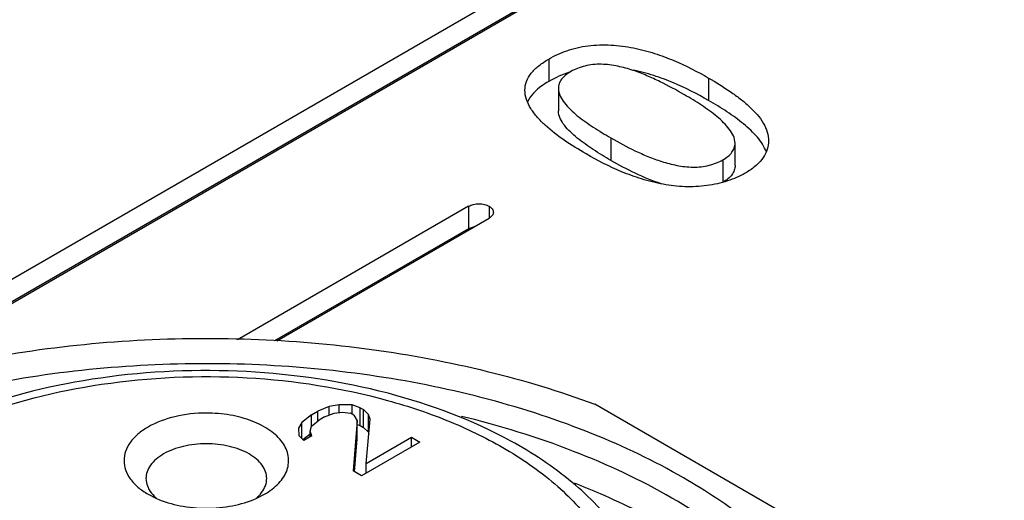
# Model space of a CAD drawing. Header units: inches. Extents: x 0 to 34, y 0 to 22.
# Tile 71 of 88: x 28.706 to 29.059, y 16.963 to 17.135. Entities that reach past the tile are written whole.
import ezdxf

# ---------------------------------------------------------------- set-up
doc = ezdxf.new("R2010")
doc.units = ezdxf.units.IN
doc.header["$LTSCALE"] = 1.87
doc.header["$MEASUREMENT"] = 0
doc.layers.get('0').update_dxf_attribs({"linetype": 'CONTINUOUS'})

msp = doc.modelspace()

# ---------------------------------------------------------------- linework, layer by layer
at = {"color": 7, "linetype": 'CONTINUOUS'}
for p, q in [((29.2832360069, 17.3766112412), (28.6690823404, 17.0220066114)), ((28.6764480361, 17.017753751), (29.2906017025, 17.3723583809)), ((29.2832360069, 17.3685751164), (28.6718264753, 17.0155549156)), ((28.8959713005, 17.1208249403), (28.8959713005, 17.1127888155)), ((28.9532990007, 17.1140220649), (28.9532990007, 17.1059859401)), ((28.8994225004, 17.1102732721), (28.8994225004, 17.1022371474)), ((28.918254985, 17.0925473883), (28.918254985, 17.0845112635)), ((28.9628014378, 17.0826027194), (28.9628014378, 17.0906388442)), ((28.9748139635, 17.0913577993), (28.974797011, 17.0907277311)), ((28.958405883, 17.0846648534), (28.958405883, 17.0766287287)), ((28.8672175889, 17.0680407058), (28.7842561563, 17.0201398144)), ((28.8672175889, 17.0680407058), (28.8672175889, 17.0600045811)), ((28.8745832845, 17.0680407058), (28.8745832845, 17.0637878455)), ((28.7983748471, 17.0197860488), (28.8745832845, 17.0637878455)), ((28.869258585, 17.0607267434), (28.8672175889, 17.0600045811)), ((28.8672175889, 17.0600045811), (28.7975953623, 17.01980558)), ((28.8207249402, 16.9968893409), (28.8172204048, 16.9962338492)), ((28.8254141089, 16.9968608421), (28.8207249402, 16.9968893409)), ((28.8207249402, 16.9940408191), (28.8207249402, 16.9968893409)), ((28.8283633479, 16.9958277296), (28.8254141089, 16.9968608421)), ((28.8254141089, 16.9935121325), (28.8254141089, 16.9968608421)), ((28.9900985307, 16.9522773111), (28.9124985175, 16.9970825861)), ((28.8108283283, 16.9932271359), (28.8073608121, 16.990541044)), ((28.8108283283, 16.9932271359), (28.8131482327, 16.9945666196)), ((28.8108283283, 16.9891659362), (28.8108283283, 16.9932271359)), ((28.8172204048, 16.9962338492), (28.8131482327, 16.9945666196)), ((28.8131482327, 16.9911822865), (28.8131482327, 16.9945666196)), ((28.8155298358, 16.9925217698), (28.8190220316, 16.9938541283)), ((28.8172204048, 16.9931667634), (28.8172204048, 16.9962338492)), ((28.8190220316, 16.9938541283), (28.8219465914, 16.9941747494)), ((28.8219465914, 16.9941747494), (28.8248834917, 16.9938185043)), ((28.8260681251, 16.9931345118), (28.8248834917, 16.9938185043)), ((28.8260681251, 16.9931345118), (28.827277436, 16.9910967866)), ((28.8283633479, 16.9958277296), (28.8295479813, 16.9951437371)), ((28.8283633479, 16.9893988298), (28.8283633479, 16.9958277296)), ((28.8313372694, 16.9934408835), (28.8295479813, 16.9951437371)), ((28.8295479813, 16.9887148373), (28.8295479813, 16.9951437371)), ((28.8313372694, 16.9870119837), (28.8313372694, 16.9934408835)), ((28.8319542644, 16.9917451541), (28.8313372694, 16.9934408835)), ((28.8073608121, 16.990541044), (28.8062255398, 16.9885175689)), ((28.8073608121, 16.9847766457), (28.8073608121, 16.990541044)), ((28.8109023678, 16.9891659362), (28.8132099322, 16.9911822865)), ((28.8155298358, 16.9925217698), (28.8132099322, 16.9911822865)), ((28.827277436, 16.9910967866), (28.8258460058, 16.973170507)), ((28.827277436, 16.9846678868), (28.827277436, 16.9910967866)), ((28.827277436, 16.9897792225), (28.8283633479, 16.9893988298)), ((28.8304858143, 16.9758494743), (28.8319542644, 16.9917451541)), ((28.8062255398, 16.9885175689), (28.8062748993, 16.9858101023)), ((28.8077980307, 16.9844508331), (28.8103470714, 16.9864254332)), ((28.8103470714, 16.987477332), (28.8109023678, 16.9891659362)), ((28.8103470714, 16.9854253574), (28.8103470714, 16.987477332)), ((28.8109640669, 16.9857816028), (28.8103470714, 16.987477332)), ((28.8283633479, 16.9893988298), (28.8295479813, 16.9887148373)), ((28.8295479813, 16.9887148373), (28.8313372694, 16.9870119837)), ((28.8313372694, 16.9870119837), (28.8314806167, 16.9866180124)), ((28.8062748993, 16.9858101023), (28.8080641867, 16.9841072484)), ((28.8109640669, 16.9857816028), (28.8080641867, 16.9841072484)), ((28.8263367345, 16.9728871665), (28.827277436, 16.9846678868)), ((28.8496867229, 16.9835158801), (28.8288075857, 16.971460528)), ((28.8304858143, 16.9758494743), (28.8467251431, 16.9852258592)), ((28.8467251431, 16.9852258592), (28.8496867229, 16.9835158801)), ((28.8467251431, 16.9818059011), (28.8467251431, 16.9852258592)), ((28.8304858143, 16.9724295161), (28.8304858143, 16.9758494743)), ((28.8288075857, 16.971460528), (28.8258460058, 16.973170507)), ((28.7522528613, 16.9647977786), (28.7552580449, 16.963283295)), ((28.7910086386, 16.9632865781), (28.7940070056, 16.9647977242))]:
    msp.add_line(p, q, dxfattribs=at)
for centre, radius, start, end in [((28.9146024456, 17.0805507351), 0.0372345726, 107.4202765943, 120.02462783), ((28.7643859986, 16.9742025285), 0.0141684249, 225.0569236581, 230.0114484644), ((28.7818657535, 16.9742157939), 0.0141834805, 310.0059314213, 314.9281552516)]:
    msp.add_arc(centre, radius, start, end, dxfattribs=at)
for points, knots in [([(28.8959713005, 17.1208249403), (28.8980215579, 17.1220087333), (28.9025826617, 17.1240937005), (28.9101560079, 17.1258514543), (28.9182877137, 17.1260604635), (28.9263145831, 17.1249930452), (28.9338703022, 17.1230110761), (28.9429384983, 17.1195589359), (28.949285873, 17.1163391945), (28.9532990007, 17.1140220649)], [0, 0, 0, 0, 0.1175088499, 0.2471805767, 0.3831748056, 0.5189357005, 0.6478696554, 0.7699908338, 1, 1, 1, 1]), ([(28.8874101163, 17.1096607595), (28.8874101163, 17.1107139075), (28.8878376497, 17.1129287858), (28.8896625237, 17.1159582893), (28.8924774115, 17.1186253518), (28.8947431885, 17.1201158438), (28.8959713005, 17.1208249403)], [0, 0, 0, 0, 0.2149414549, 0.4485260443, 0.7105689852, 1, 1, 1, 1]), ([(28.9446634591, 17.108016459), (28.9417891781, 17.1096760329), (28.9373540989, 17.1120763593), (28.9311606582, 17.1149338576), (28.9261305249, 17.1168820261), (28.9216242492, 17.1181154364), (28.9177986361, 17.1187716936), (28.9148190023, 17.1190108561), (28.9118385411, 17.1188996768), (28.9089638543, 17.1183818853), (28.906307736, 17.1175452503), (28.9046723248, 17.1167783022), (28.9039262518, 17.1163475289)], [0, 0, 0, 0, 0.2293744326, 0.3481415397, 0.4712193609, 0.601783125, 0.6701993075, 0.7392378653, 0.8080025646, 0.8757108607, 0.9404616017, 1, 1, 1, 1]), ([(28.9532990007, 17.1059859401), (28.9492236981, 17.1083389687), (28.9427719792, 17.1116067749), (28.9335428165, 17.1150847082), (28.9285419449, 17.116365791), (28.9259432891, 17.1168591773)], [0, 0, 0, 0, 0.4776295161, 0.7315313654, 1, 1, 1, 1]), ([(28.9039262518, 17.1163475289), (28.9032634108, 17.1159648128), (28.9020476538, 17.1151557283), (28.9005527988, 17.1136977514), (28.8996288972, 17.1120342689), (28.8994225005, 17.1108427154), (28.8994225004, 17.1102732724)], [0, 0, 0, 0, 0.2902058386, 0.5515301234, 0.7840910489, 1, 1, 1, 1]), ([(28.9532990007, 17.1140220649), (28.9559489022, 17.1124920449), (28.9598163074, 17.1101197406), (28.9646378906, 17.1066355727), (28.9678949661, 17.1039309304), (28.9707199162, 17.1010637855), (28.9729799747, 17.0980208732), (28.9744677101, 17.0947679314), (28.9748148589, 17.0924713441), (28.9748148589, 17.0913577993)], [0, 0, 0, 0, 0.2825042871, 0.4182932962, 0.5489541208, 0.6729265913, 0.7891136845, 0.8971920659, 1, 1, 1, 1]), ([(28.8959713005, 17.1127888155), (28.8951164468, 17.1122952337), (28.8921350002, 17.1104096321), (28.8894182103, 17.1078124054), (28.8883152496, 17.1055010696)], [0, 0, 0, 0, 0.2782073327, 1, 1, 1, 1]), ([(28.8994225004, 17.1102732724), (28.8994225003, 17.1084077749), (28.9010013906, 17.1056088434), (28.9037060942, 17.1026661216), (28.9062305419, 17.1004536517), (28.9090097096, 17.0983772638), (28.9129942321, 17.0956684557), (28.9161244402, 17.0937775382), (28.918254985, 17.0925473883)], [0, 0, 0, 0, 0.2105655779, 0.330551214, 0.4564158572, 0.5874701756, 0.7223103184, 1, 1, 1, 1]), ([(28.9093307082, 17.0868185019), (28.9066711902, 17.0883540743), (28.9016013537, 17.0915034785), (28.8957388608, 17.095932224), (28.8918354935, 17.0998720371), (28.8895066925, 17.1029494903), (28.8878648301, 17.1061991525), (28.8874101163, 17.1085352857), (28.8874101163, 17.1096607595)], [0, 0, 0, 0, 0.2808371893, 0.5455455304, 0.6693861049, 0.7869607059, 0.8970774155, 1, 1, 1, 1]), ([(28.9628014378, 17.0906388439), (28.9628014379, 17.0924550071), (28.9613137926, 17.0951864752), (28.958725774, 17.0980838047), (28.9563043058, 17.1002571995), (28.9536285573, 17.1023006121), (28.9497767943, 17.1049670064), (28.9467379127, 17.1068186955), (28.9446634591, 17.108016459)], [0, 0, 0, 0, 0.2109571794, 0.3305448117, 0.4561141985, 0.586981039, 0.7217600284, 1, 1, 1, 1]), ([(28.9740371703, 17.0875094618), (28.9733197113, 17.0894321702), (28.9708513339, 17.093133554), (28.9658380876, 17.0977742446), (28.9598560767, 17.1020655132), (28.9555365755, 17.1046939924), (28.9532990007, 17.1059859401)], [0, 0, 0, 0, 0.2183234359, 0.4623267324, 0.725126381, 1, 1, 1, 1]), ([(28.918254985, 17.0845112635), (28.9161244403, 17.0857414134), (28.9129942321, 17.087632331), (28.9090097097, 17.090341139), (28.906230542, 17.0924175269), (28.9037060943, 17.0946299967), (28.9010013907, 17.0975727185), (28.8994225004, 17.10037165), (28.8994225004, 17.1022371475)], [0, 0, 0, 0, 0.2776896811, 0.4125298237, 0.543584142, 0.6694487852, 0.7894344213, 1, 1, 1, 1]), ([(28.918254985, 17.0925473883), (28.9210784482, 17.090917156), (28.925452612, 17.0885765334), (28.931579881, 17.0858277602), (28.9365737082, 17.0839834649), (28.9419739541, 17.0825817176), (28.9467539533, 17.0819837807), (28.9506461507, 17.0821663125), (28.9534642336, 17.0826798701), (28.9560702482, 17.083494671), (28.9576749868, 17.0842428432), (28.958405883, 17.0846648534)], [0, 0, 0, 0, 0.2291906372, 0.348271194, 0.4719057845, 0.6029273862, 0.7398845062, 0.8084958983, 0.8760937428, 0.9406705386, 1, 1, 1, 1]), ([(28.958405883, 17.0846648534), (28.959056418, 17.0850404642), (28.9602479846, 17.0858358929), (28.9617068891, 17.087273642), (28.9626030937, 17.0889105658), (28.9628014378, 17.0900797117), (28.9628014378, 17.0906388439)], [0, 0, 0, 0, 0.2903397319, 0.5514238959, 0.7838904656, 1, 1, 1, 1]), ([(28.974797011, 17.0907277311), (28.974739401, 17.0897032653), (28.9742144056, 17.0875794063), (28.9724414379, 17.0846645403), (28.9697866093, 17.0820378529), (28.9676252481, 17.0805840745), (28.9664482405, 17.0799044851)], [0, 0, 0, 0, 0.2168387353, 0.4522977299, 0.7127834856, 1, 1, 1, 1]), ([(28.9370041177, 17.0759402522), (28.9343985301, 17.0764415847), (28.9293494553, 17.07768552), (28.9199743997, 17.0810752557), (28.9134587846, 17.0844350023), (28.9093307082, 17.0868185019)], [0, 0, 0, 0, 0.2665414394, 0.5211610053, 1, 1, 1, 1]), ([(28.9367057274, 17.0760011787), (28.9333730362, 17.0770336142), (28.9270920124, 17.0796682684), (28.9211070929, 17.0828644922), (28.918254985, 17.0845112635)], [0, 0, 0, 0, 0.5144171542, 1, 1, 1, 1]), ([(28.9628014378, 17.0826027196), (28.9628014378, 17.0820435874), (28.9626030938, 17.0808744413), (28.9617068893, 17.0792375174), (28.9602479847, 17.0777997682), (28.959056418, 17.0770043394), (28.958405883, 17.0766287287)], [0, 0, 0, 0, 0.2161095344, 0.4485761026, 0.709660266, 1, 1, 1, 1]), ([(28.9664482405, 17.0799044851), (28.9644563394, 17.0787543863), (28.9599642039, 17.076849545), (28.9526268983, 17.0751902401), (28.9448053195, 17.0748489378), (28.9395609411, 17.0754375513), (28.9370041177, 17.0759402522)], [0, 0, 0, 0, 0.2279086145, 0.4795229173, 0.7418018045, 1, 1, 1, 1]), ([(28.8672175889, 17.0680407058), (28.867736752, 17.0683404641), (28.8689546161, 17.0687716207), (28.8709004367, 17.0690000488), (28.8728462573, 17.0687716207), (28.8740641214, 17.0683404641), (28.8745832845, 17.0680407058)], [0, 0, 0, 0, 0.2356545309, 0.5, 0.7643454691, 1, 1, 1, 1]), ([(28.8745832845, 17.0680407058), (28.8750097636, 17.0677944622), (28.875737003, 17.067220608), (28.8761079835, 17.0663233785), (28.8761079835, 17.0659142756)], [0, 0, 0, 0, 0.5462310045, 1, 1, 1, 1]), ([(28.8761079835, 17.0659142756), (28.8761079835, 17.0655051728), (28.875737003, 17.0646079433), (28.8750097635, 17.0640340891), (28.8745832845, 17.0637878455)], [0, 0, 0, 0, 0.4537689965, 1, 1, 1, 1]), ([(28.5907854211, 16.977091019), (28.6015039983, 16.9832797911), (28.6246894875, 16.994422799), (28.6622827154, 17.0070239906), (28.7029909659, 17.0158211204), (28.7456675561, 17.0205636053), (28.7891166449, 17.0211217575), (28.8321173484, 17.0174775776), (28.8734543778, 17.0097374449), (28.8998824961, 17.0017616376), (28.9124985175, 16.9970825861)], [0, 0, 0, 0, 0.1120242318, 0.2319800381, 0.358118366, 0.4882600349, 0.619988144, 0.7507932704, 0.8782113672, 1, 1, 1, 1]), ([(28.9443388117, 16.9706614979), (28.933837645, 16.9767247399), (28.9110561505, 16.987583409), (28.874068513, 16.9996701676), (28.8340069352, 17.0078599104), (28.7920942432, 17.0118993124), (28.7496028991, 17.0116686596), (28.707828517, 17.0071738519), (28.668041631, 16.9985515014), (28.6314452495, 16.9860592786), (28.5991352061, 16.9700602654), (28.572070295, 16.9509952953), (28.5510689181, 16.9293468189), (28.5368592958, 16.9056237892), (28.5301520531, 16.8804759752), (28.5314588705, 16.8549141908), (28.5406561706, 16.8301437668), (28.5511340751, 16.8154529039), (28.5572728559, 16.8084770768)], [0, 0, 0, 0, 0.0658154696, 0.1364387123, 0.2107361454, 0.2873006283, 0.3645804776, 0.4409746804, 0.5149406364, 0.5850968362, 0.650340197, 0.7099854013, 0.7639373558, 0.8128899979, 0.8584721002, 0.9031295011, 0.9495644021, 1, 1, 1, 1]), ([(28.882339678, 16.9838782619), (28.8685215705, 16.9914330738), (28.8373587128, 17.0030418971), (28.7872980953, 17.0104056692), (28.7358841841, 17.008247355), (28.7024794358, 17.0001813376), (28.6869255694, 16.9943465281)], [0, 0, 0, 0, 0.2353303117, 0.4911535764, 0.7517622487, 1, 1, 1, 1]), ([(28.6879318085, 16.9917199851), (28.7031965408, 16.9977672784), (28.7363513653, 17.0060862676), (28.7874298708, 17.0082768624), (28.8296861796, 17.0017664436), (28.8604531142, 16.9914001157), (28.8743329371, 16.9846269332), (28.8807228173, 16.9808593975)], [0, 0, 0, 0, 0.247901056, 0.5107690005, 0.7677517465, 0.8880013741, 1, 1, 1, 1]), ([(28.7731298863, 16.9939023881), (28.7693385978, 16.9939023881), (28.7621054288, 16.9931182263), (28.7552149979, 16.9906202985), (28.7522511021, 16.9889089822)], [0, 0, 0, 0, 0.5255637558, 1, 1, 1, 1]), ([(28.7940086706, 16.9647986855), (28.7958971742, 16.9658890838), (28.7991905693, 16.9683102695), (28.8019694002, 16.9725082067), (28.802728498, 16.9759957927), (28.8025817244, 16.9794795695), (28.8005336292, 16.9838698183), (28.7958273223, 16.9881278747), (28.7893527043, 16.9913845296), (28.7815841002, 16.9934379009), (28.7759976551, 16.9939023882), (28.7731298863, 16.9939023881)], [0, 0, 0, 0, 0.1244148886, 0.2297936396, 0.2782071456, 0.3259383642, 0.4265426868, 0.5441702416, 0.6819803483, 0.8363853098, 1, 1, 1, 1]), ([(28.9401629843, 16.9634287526), (28.9288932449, 16.9699357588), (28.9042810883, 16.981436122), (28.8783510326, 16.9893963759), (28.8647172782, 16.9927074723)], [0, 0, 0, 0, 0.4812028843, 1, 1, 1, 1]), ([(28.7522511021, 16.9889089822), (28.7509554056, 16.9881608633), (28.7486046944, 16.9865413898), (28.7457952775, 16.9835894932), (28.74401832, 16.9803200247), (28.7434022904, 16.9768530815), (28.7440186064, 16.9733857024), (28.7457969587, 16.9701175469), (28.7486054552, 16.9671647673), (28.7509566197, 16.9655460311), (28.7522528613, 16.9647977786)], [0, 0, 0, 0, 0.1448477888, 0.2745392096, 0.3911020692, 0.4999943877, 0.6088845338, 0.7254776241, 0.8551000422, 1, 1, 1, 1]), ([(28.7731298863, 16.9829277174), (28.7703495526, 16.9829277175), (28.7650451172, 16.9823527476), (28.7599920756, 16.9805208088), (28.757818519, 16.9792658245)], [0, 0, 0, 0, 0.5255649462, 1, 1, 1, 1]), ([(28.7947834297, 16.9704252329), (28.7947834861, 16.9712500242), (28.7944788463, 16.9729695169), (28.7931751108, 16.9753638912), (28.7911153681, 16.9775307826), (28.7873133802, 16.9801453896), (28.7812159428, 16.9823504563), (28.7759103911, 16.9829277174), (28.7731298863, 16.9829277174)], [0, 0, 0, 0, 0.0908620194, 0.1881501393, 0.2963091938, 0.4172156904, 0.6936894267, 1, 1, 1, 1]), ([(28.9355305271, 16.9104135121), (28.9355277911, 16.9140074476), (28.9348912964, 16.921248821), (28.9310990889, 16.9355519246), (28.921620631, 16.9526608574), (28.9043405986, 16.970255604), (28.8900974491, 16.9796368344), (28.882339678, 16.9838782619)], [0, 0, 0, 0, 0.1134735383, 0.2281439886, 0.4652838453, 0.7208408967, 1, 1, 1, 1]), ([(28.8807228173, 16.9808593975), (28.8872605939, 16.9770046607), (28.8991008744, 16.9686787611), (28.9131586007, 16.9535233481), (28.9219259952, 16.9367824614), (28.9247331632, 16.9190707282), (28.9212631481, 16.9014195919), (28.9118999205, 16.8848251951), (28.8973099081, 16.8698614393), (28.878132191, 16.8569300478), (28.8550736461, 16.8464191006), (28.8289709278, 16.8386814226), (28.8007844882, 16.833993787), (28.7715632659, 16.8325293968), (28.742401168, 16.8343419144), (28.7143864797, 16.8393663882), (28.6885704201, 16.8474107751), (28.6727540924, 16.8549340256), (28.6655369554, 16.8591893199)], [0, 0, 0, 0, 0.0600373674, 0.1137257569, 0.1620717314, 0.2073597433, 0.2528305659, 0.3016599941, 0.3560019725, 0.4167243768, 0.483620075, 0.5557073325, 0.631483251, 0.7091256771, 0.7866606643, 0.8621271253, 0.9337239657, 1, 1, 1, 1]), ([(28.757818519, 16.9792658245), (28.7568683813, 16.9787172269), (28.7551445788, 16.9775298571), (28.7530843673, 16.9753645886), (28.7517811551, 16.9729692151), (28.7514763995, 16.9712500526), (28.751476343, 16.9704252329)], [0, 0, 0, 0, 0.2896952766, 0.5490782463, 0.7822102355, 1, 1, 1, 1]), ([(28.751476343, 16.9704252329), (28.7514763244, 16.9701522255), (28.7515391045, 16.9690411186), (28.7518612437, 16.9679498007), (28.7522141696, 16.9671893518)], [0, 0, 0, 0, 0.2456511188, 1, 1, 1, 1]), ([(28.7940456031, 16.9671893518), (28.7941661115, 16.967449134), (28.7945842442, 16.9684790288), (28.7947833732, 16.9696004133), (28.7947834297, 16.9704252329)], [0, 0, 0, 0, 0.2577163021, 1, 1, 1, 1]), ([(28.9051179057, 16.9688492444), (28.9082310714, 16.9676382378), (28.9202100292, 16.9627366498), (28.9318470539, 16.9569796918), (28.9401629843, 16.9521781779)], [0, 0, 0, 0, 0.2580867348, 1, 1, 1, 1]), ([(28.9970778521, 16.8186627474), (29.0014118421, 16.8247511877), (29.0087338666, 16.8374218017), (29.0149807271, 16.8580512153), (29.0158260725, 16.8790890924), (29.0112228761, 16.8999098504), (29.0013811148, 16.9199551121), (28.9866390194, 16.9388005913), (28.9673812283, 16.9560997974), (28.9524034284, 16.9660050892), (28.9443388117, 16.9706614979)], [0, 0, 0, 0, 0.1217400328, 0.2362950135, 0.3477787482, 0.4609027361, 0.5800536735, 0.7085367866, 0.8483047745, 1, 1, 1, 1]), ([(28.7522141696, 16.9671893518), (28.7523382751, 16.966921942), (28.752917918, 16.9658232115), (28.7537085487, 16.9648428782), (28.7543773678, 16.9641739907)], [0, 0, 0, 0, 0.237610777, 1, 1, 1, 1]), ([(28.7918824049, 16.9641739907), (28.7921143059, 16.9644058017), (28.7929583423, 16.9653143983), (28.7936615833, 16.966361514), (28.7940456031, 16.9671893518)], [0, 0, 0, 0, 0.2643313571, 1, 1, 1, 1]), ([(28.7552580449, 16.963283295), (28.7579524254, 16.9621003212), (28.7638592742, 16.9603620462), (28.7699721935, 16.9598052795), (28.7731298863, 16.9598052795)], [0, 0, 0, 0, 0.4823734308, 1, 1, 1, 1]), ([(28.7731298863, 16.9598052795), (28.7762883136, 16.9598052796), (28.7824038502, 16.9603620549), (28.7883128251, 16.962102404), (28.7910086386, 16.9632865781)], [0, 0, 0, 0, 0.5175323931, 1, 1, 1, 1]), ([(29.0093499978, 16.8669859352), (29.0093499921, 16.8714583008), (29.0085726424, 16.8805060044), (29.0038732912, 16.8986446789), (28.9918087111, 16.9208847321), (28.969339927, 16.9444876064), (28.9505320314, 16.9574417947), (28.9401629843, 16.9634287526)], [0, 0, 0, 0, 0.1081665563, 0.2183704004, 0.451375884, 0.710418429, 1, 1, 1, 1])]:
    msp.add_open_spline(points, degree=3, knots=knots, dxfattribs=at)

doc.saveas('drawing.dxf')
